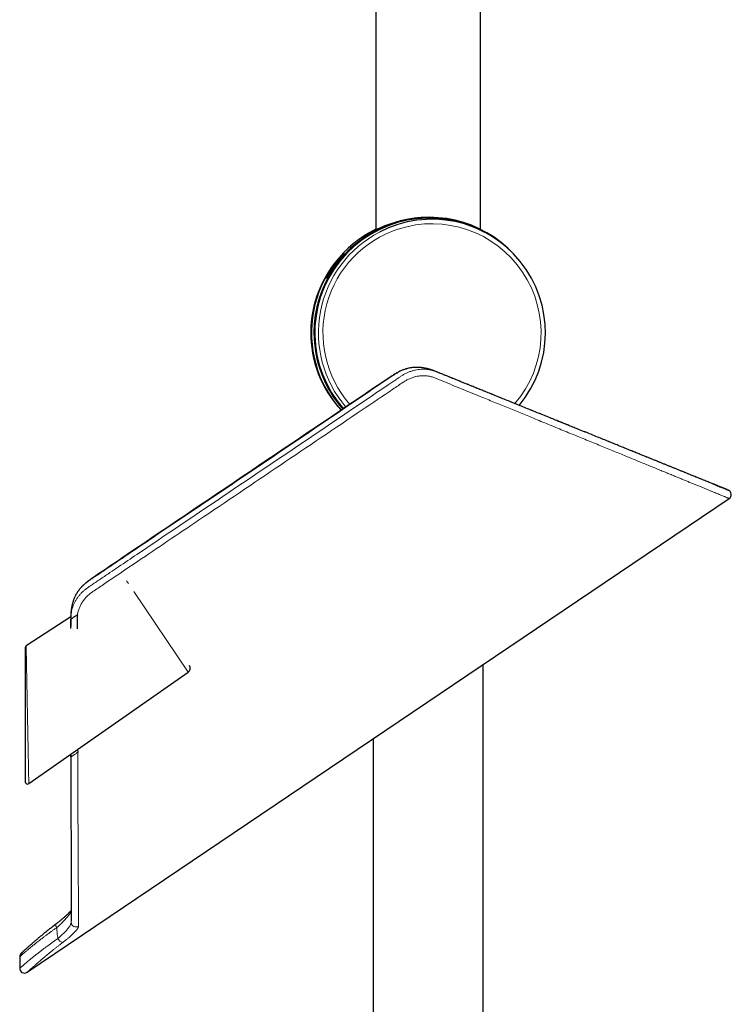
# Model space of a CAD drawing. Header units: millimetres. Extents: x 8 to 2385, y 12 to 2606.
# Tile 80 of 156: x 1533 to 1682, y 1286 to 1492. Entities that reach past the tile are written whole.
import ezdxf

# ---------------------------------------------------------------- set-up
doc = ezdxf.new("R2010")
doc.units = ezdxf.units.MM

msp = doc.modelspace()

# ---------------------------------------------------------------- linework, layer by layer
at = {"color": 7, "linetype": 'Continuous', "lineweight": 30}
for p, q in [((1607.47, 1499.06), (1607.47, 1448.06)), ((1629.37, 1448.21), (1629.37, 1499.06)), ((1618.68, 1450.7), (1618.62, 1450.7)), ((1630.69, 1447.36), (1630.3, 1447.58)), ((1616.58, 1419.31), (1616.51, 1419.31)), ((1534.52, 1292.78), (1681.44, 1391.88)), ((1681.43, 1391.89), (1681.43, 1391.89)), ((1544.16, 1370.47), (1544.14, 1370.41)), ((1543.66, 1367.12), (1534.3, 1361.04)), ((1534.08, 1360.63), (1534.08, 1332.65)), ((1534.86, 1332.24), (1568.2, 1355.58)), ((1629.92, 1021.18), (1629.92, 1357.13)), ((1606.92, 1341.62), (1606.92, 1017.56)), ((1545.08, 1339.4), (1545.09, 1338.79)), ((1543.68, 1338.41), (1543.68, 1337.84)), ((1543.69, 1337.85), (1543.69, 1338.42)), ((1543.72, 1303.46), (1543.72, 1303.45)), ((1532.96, 1296.03), (1532.96, 1293.61))]:
    msp.add_line(p, q, dxfattribs=at)
at = {"color": 252, "linetype": 'Continuous', "lineweight": 0}
for p, q in [((1616.58, 1419.31), (1616.62, 1419.3)), ((1555.72, 1374.09), (1555.31, 1374.69)), ((1568.2, 1355.58), (1556.85, 1372.41)), ((1543.68, 1337.84), (1543.69, 1337.85)), ((1543.72, 1303.45), (1543.72, 1303.22))]:
    msp.add_line(p, q, dxfattribs=at)
at = {"color": 252, "linetype": 'Continuous', "lineweight": 0, "flags": 128}
msp.add_lwpolyline([(1540.59, 1302.91), (1540.55, 1302.87), (1540.53, 1302.81), (1540.51, 1302.74), (1540.51, 1302.66), (1540.53, 1302.56), (1540.55, 1302.46), (1540.59, 1302.35), (1540.65, 1302.23), (1540.71, 1302.12)], dxfattribs=at)
at = {"color": 7, "linetype": 'Continuous', "lineweight": 30}
for centre, radius, start, end in [((1618.68, 1426.56), 24.15, 42.7533, 180.0089), ((1618.71, 1426.55), 24, 61.1429, 221.4086), ((1619.22, 1426.55), 23.76, 320.2955, 117.5268), ((1618.16, 1426.55), 24.15, 116.2803, 222.0927), ((1617.63, 1426.55), 23.76, 136.3693, 222.9624), ((1618.69, 1426.55), 24.15, 179.9994, 221.391), ((1680.88, 1392.71), 1, 303.8391, 67.9148), ((1534.58, 1360.63), 0.5, 123.1032, 180), ((1567.63, 1356.4), 1, 305, 34), ((1534.58, 1332.65), 0.5, 180, 305.0242), ((1533.96, 1296.02), 1, 132.6951, 179.7687), ((1533.96, 1293.61), 1, 179.9153, 304.1255)]:
    msp.add_arc(centre, radius, start, end, dxfattribs=at)
at = {"color": 252, "linetype": 'Continuous', "lineweight": 0}
for centre, radius, start, end in [((1619.24, 1426.55), 22.82, 108.1675, 221.0396), ((1619.24, 1426.55), 22.82, 319.5298, 108.1516), ((1619.23, 1426.55), 23.76, 117.541, 220.7843), ((1544.73, 1303.27), 1, 182.6512, 303.2497), ((1542.22, 1300.38), 1.38, 202.8978, 259.5738)]:
    msp.add_arc(centre, radius, start, end, dxfattribs=at)
at = {"color": 7, "linetype": 'Continuous', "lineweight": 30}
for points, knots in [([(1618.62, 1450.7), (1618.59, 1450.7), (1618.34, 1450.71), (1617.94, 1450.7), (1617.45, 1450.68), (1617.02, 1450.65), (1616.6, 1450.62), (1616.18, 1450.58), (1615.76, 1450.54), (1615.34, 1450.48), (1614.93, 1450.42), (1614.38, 1450.33), (1613.72, 1450.21), (1612.95, 1450.04), (1612.22, 1449.85), (1611.59, 1449.67), (1611.05, 1449.5), (1610.6, 1449.35), (1610.17, 1449.2), (1609.76, 1449.05), (1609.38, 1448.9), (1609.06, 1448.77), (1608.78, 1448.65), (1608.54, 1448.55), (1608.32, 1448.45), (1608.12, 1448.36), (1607.93, 1448.28), (1607.77, 1448.2), (1607.62, 1448.13), (1607.48, 1448.06), (1607.35, 1448), (1607.26, 1447.96), (1607.22, 1447.95), (1607.22, 1447.96), (1607.28, 1447.99), (1607.36, 1448.04), (1607.45, 1448.09), (1607.47, 1448.1)], [0, 0, 0, 0, 0.005658, 0.036602, 0.057585, 0.078568, 0.099699, 0.12083, 0.142117, 0.163405, 0.184837, 0.20627, 0.248915, 0.291827, 0.335017, 0.378462, 0.409266, 0.440243, 0.471308, 0.502543, 0.533869, 0.565282, 0.589395, 0.613614, 0.637878, 0.662338, 0.686849, 0.711562, 0.736331, 0.761221, 0.798766, 0.836529, 0.872143, 0.907949, 0.942459, 0.983365, 1, 1, 1, 1]), ([(1598.7, 1440.55), (1598.76, 1440.64), (1598.89, 1440.82), (1599.09, 1441.08), (1599.28, 1441.34), (1599.48, 1441.59), (1599.68, 1441.84), (1599.88, 1442.07), (1600.07, 1442.29), (1600.27, 1442.51), (1600.43, 1442.69), (1600.56, 1442.83), (1600.66, 1442.94), (1600.77, 1443.05), (1600.85, 1443.13), (1600.89, 1443.16), (1600.88, 1443.15), (1600.84, 1443.09), (1600.77, 1443.01), (1600.69, 1442.93), (1600.61, 1442.84), (1600.53, 1442.74), (1600.42, 1442.62), (1600.3, 1442.48), (1600.16, 1442.31), (1600.01, 1442.13), (1599.85, 1441.94), (1599.69, 1441.75), (1599.53, 1441.54), (1599.36, 1441.32), (1599.18, 1441.09), (1599, 1440.84), (1598.8, 1440.57), (1598.61, 1440.3), (1598.43, 1440.04), (1598.27, 1439.8), (1598.13, 1439.58), (1597.99, 1439.36), (1597.86, 1439.15), (1597.73, 1438.95), (1597.62, 1438.76), (1597.51, 1438.58), (1597.42, 1438.42), (1597.34, 1438.3), (1597.28, 1438.19), (1597.23, 1438.1), (1597.19, 1438.04), (1597.16, 1437.99), (1597.14, 1437.96), (1597.13, 1437.95), (1597.13, 1437.96), (1597.15, 1438.01), (1597.2, 1438.12), (1597.29, 1438.28), (1597.4, 1438.49), (1597.54, 1438.75), (1597.7, 1439.02), (1597.86, 1439.28), (1598.01, 1439.52), (1598.2, 1439.82), (1598.42, 1440.16), (1598.61, 1440.42), (1598.7, 1440.55)], [0, 0, 0, 0, 0.017838, 0.035678, 0.054021, 0.072364, 0.090436, 0.108507, 0.127195, 0.145879, 0.169452, 0.181536, 0.193617, 0.213014, 0.232394, 0.251893, 0.271389, 0.288931, 0.306484, 0.317818, 0.329154, 0.340813, 0.352474, 0.367425, 0.382379, 0.397755, 0.413133, 0.428447, 0.443762, 0.459398, 0.475034, 0.492974, 0.510913, 0.529394, 0.547873, 0.562706, 0.577537, 0.592776, 0.608013, 0.622869, 0.637723, 0.653168, 0.668611, 0.681313, 0.694013, 0.707201, 0.720388, 0.731481, 0.742573, 0.75403, 0.765487, 0.786704, 0.807926, 0.829354, 0.85079, 0.873675, 0.896571, 0.913604, 0.930682, 0.947724, 0.973858, 1, 1, 1, 1]), ([(1616.24, 1419.32), (1616.21, 1419.33), (1616.07, 1419.33), (1615.82, 1419.32), (1615.48, 1419.31), (1615.14, 1419.27), (1614.81, 1419.23), (1614.47, 1419.16), (1614.13, 1419.09), (1613.79, 1419), (1613.47, 1418.89), (1613.15, 1418.78), (1612.85, 1418.66), (1612.54, 1418.51), (1612.22, 1418.36), (1611.9, 1418.18), (1611.56, 1417.98), (1611.21, 1417.76), (1610.85, 1417.52), (1592.27, 1404.98), (1571.5, 1391.01), (1550.65, 1376.91), (1547.99, 1375.12), (1547.52, 1374.8), (1547.2, 1374.57), (1546.91, 1374.35), (1546.63, 1374.11), (1546.35, 1373.86), (1546.09, 1373.6), (1545.84, 1373.34), (1545.61, 1373.07), (1545.39, 1372.79), (1545.18, 1372.51), (1544.99, 1372.23), (1544.81, 1371.93), (1544.65, 1371.63), (1544.5, 1371.33), (1544.36, 1371.02), (1544.24, 1370.73), (1544.18, 1370.54), (1544.15, 1370.46)], [0, 0, 0, 0, 0.00103, 0.004952, 0.008869, 0.012818, 0.016794, 0.020791, 0.024805, 0.028829, 0.032858, 0.036486, 0.04029, 0.044158, 0.04817, 0.052357, 0.056756, 0.061419, 0.066338, 0.071849, 0.82618, 0.920471, 0.930785, 0.935672, 0.939891, 0.943981, 0.948308, 0.952568, 0.956765, 0.960903, 0.96499, 0.969033, 0.973033, 0.976976, 0.980985, 0.984982, 0.988968, 0.992942, 0.996905, 1, 1, 1, 1]), ([(1616.61, 1419.31), (1616.57, 1419.31), (1616.45, 1419.32), (1616.34, 1419.32), (1616.26, 1419.32)], [0, 0, 0, 0, 0.383985, 1, 1, 1, 1]), ([(1681.04, 1393.73), (1681.04, 1393.73), (1681.04, 1393.73), (1681.02, 1393.74), (1680.97, 1393.76), (1680.91, 1393.78), (1680.84, 1393.81), (1680.75, 1393.85), (1680.66, 1393.88), (1680.56, 1393.92), (1680.45, 1393.97), (1680.35, 1394.01), (1680.24, 1394.05), (1680.12, 1394.1), (1680.01, 1394.15), (1679.9, 1394.19), (1679.78, 1394.24), (1679.61, 1394.31), (1679.38, 1394.4), (1679.08, 1394.52), (1678.77, 1394.65), (1678.44, 1394.79), (1678.07, 1394.93), (1677.68, 1395.09), (1677.25, 1395.27), (1676.79, 1395.45), (1676.31, 1395.65), (1675.78, 1395.86), (1675.22, 1396.09), (1674.61, 1396.34), (1673.98, 1396.59), (1673.35, 1396.85), (1672.7, 1397.11), (1672.05, 1397.38), (1671.41, 1397.63), (1670.79, 1397.89), (1670.18, 1398.14), (1669.57, 1398.38), (1668.98, 1398.62), (1668.38, 1398.86), (1667.8, 1399.1), (1667.23, 1399.33), (1666.65, 1399.57), (1666.06, 1399.81), (1665.44, 1400.06), (1664.79, 1400.32), (1664.1, 1400.6), (1663.37, 1400.9), (1662.58, 1401.22), (1661.72, 1401.57), (1660.79, 1401.94), (1659.81, 1402.34), (1658.77, 1402.76), (1657.67, 1403.21), (1656.54, 1403.67), (1655.38, 1404.14), (1654.18, 1404.62), (1652.92, 1405.13), (1651.61, 1405.67), (1650.37, 1406.17), (1649.22, 1406.63), (1648.17, 1407.06), (1647.09, 1407.5), (1645.97, 1407.95), (1644.83, 1408.41), (1643.65, 1408.89), (1642.42, 1409.39), (1641.15, 1409.9), (1639.86, 1410.42), (1638.6, 1410.93), (1637.37, 1411.43), (1636.16, 1411.92), (1634.96, 1412.41), (1633.79, 1412.88), (1632.65, 1413.34), (1631.55, 1413.79), (1630.49, 1414.22), (1629.47, 1414.63), (1628.52, 1415.02), (1627.63, 1415.38), (1626.81, 1415.71), (1626.02, 1416.03), (1625.27, 1416.33), (1624.55, 1416.62), (1623.85, 1416.91), (1623.16, 1417.19), (1622.49, 1417.46), (1621.87, 1417.71), (1621.3, 1417.94), (1620.77, 1418.15), (1620.35, 1418.32), (1620.04, 1418.45), (1619.82, 1418.54), (1619.65, 1418.61), (1619.5, 1418.66), (1619.37, 1418.71), (1619.23, 1418.76), (1619.08, 1418.82), (1618.94, 1418.86), (1618.78, 1418.91), (1618.56, 1418.98), (1618.28, 1419.05), (1617.96, 1419.12), (1617.64, 1419.18), (1617.34, 1419.23), (1617.07, 1419.27), (1616.87, 1419.29), (1616.73, 1419.3), (1616.65, 1419.31), (1616.63, 1419.31)], [0, 0, 0, 0, 0.008165, 0.019605, 0.030596, 0.041134, 0.05122, 0.060851, 0.069515, 0.077773, 0.085625, 0.093068, 0.100103, 0.106728, 0.112943, 0.118914, 0.124961, 0.131093, 0.143381, 0.155996, 0.16775, 0.179778, 0.192082, 0.204664, 0.217526, 0.230433, 0.243615, 0.257074, 0.270704, 0.285119, 0.299163, 0.312832, 0.326124, 0.339037, 0.351569, 0.363032, 0.374152, 0.384927, 0.395354, 0.405432, 0.415158, 0.424531, 0.433585, 0.44287, 0.452575, 0.462516, 0.472865, 0.483625, 0.494798, 0.507328, 0.520344, 0.53385, 0.547846, 0.562337, 0.577325, 0.591914, 0.606949, 0.622432, 0.638365, 0.65475, 0.666731, 0.678944, 0.691389, 0.704067, 0.716979, 0.730124, 0.743412, 0.757694, 0.771557, 0.784999, 0.798018, 0.81061, 0.82317, 0.835271, 0.846911, 0.858089, 0.868803, 0.879052, 0.888834, 0.89739, 0.905553, 0.913321, 0.920695, 0.927674, 0.934257, 0.941257, 0.947746, 0.953724, 0.95919, 0.964222, 0.968867, 0.971044, 0.973145, 0.974964, 0.975893, 0.977043, 0.978404, 0.979567, 0.980789, 0.982029, 0.983461, 0.986475, 0.988993, 0.991422, 0.994415, 0.996642, 0.997921, 0.999447, 1, 1, 1, 1]), ([(1677.9, 1395), (1678.02, 1394.95), (1678.32, 1394.83), (1678.77, 1394.65), (1679.25, 1394.45), (1679.69, 1394.27), (1680.1, 1394.11), (1680.45, 1393.97), (1680.74, 1393.85), (1680.94, 1393.76), (1681.09, 1393.71), (1681.18, 1393.67), (1681.24, 1393.64), (1681.27, 1393.63), (1681.27, 1393.63), (1681.27, 1393.63)], [0, 0, 0, 0, 0.0509, 0.138191, 0.225481, 0.312746, 0.408221, 0.50373, 0.599238, 0.694713, 0.762365, 0.830024, 0.897676, 0.965553, 1, 1, 1, 1]), ([(1544.14, 1370.42), (1544.13, 1370.39), (1544.1, 1370.3), (1544.05, 1370.13), (1543.99, 1369.9), (1543.92, 1369.64), (1543.86, 1369.37), (1543.82, 1369.13), (1543.78, 1368.93), (1543.75, 1368.75), (1543.73, 1368.57), (1543.71, 1368.4), (1543.7, 1368.25), (1543.69, 1368.15), (1543.68, 1368.08), (1543.68, 1367.99), (1543.67, 1367.86), (1543.67, 1367.69), (1543.66, 1367.51), (1543.66, 1367.31), (1543.66, 1367.07), (1543.66, 1366.84), (1543.66, 1366.7), (1543.66, 1366.65)], [0, 0, 0, 0, 0.019654, 0.076062, 0.136975, 0.207189, 0.280701, 0.350553, 0.396402, 0.442342, 0.488613, 0.535306, 0.576989, 0.60144, 0.616546, 0.632134, 0.668243, 0.720108, 0.763472, 0.814038, 0.880768, 0.956186, 1, 1, 1, 1]), ([(1543.66, 1366.64), (1543.66, 1366.16), (1543.66, 1365.65), (1543.66, 1365.14), (1543.66, 1365.11)], [0, 0, 0, 0, 0.944435, 1, 1, 1, 1]), ([(1543.69, 1366.66), (1543.69, 1366.67), (1543.7, 1366.67), (1543.74, 1366.7), (1543.83, 1366.76), (1543.97, 1366.85), (1544.14, 1366.97), (1544.34, 1367.1), (1544.56, 1367.25), (1544.79, 1367.41), (1544.95, 1367.52), (1545.03, 1367.57)], [0, 0, 0, 0, 0.062882, 0.125201, 0.249407, 0.374377, 0.499981, 0.625296, 0.750125, 0.874761, 1, 1, 1, 1]), ([(1543.69, 1364.69), (1543.69, 1364.7), (1543.69, 1365.36), (1543.69, 1366.01), (1543.69, 1366.66)], [0, 0, 0, 0, 0.014092, 1, 1, 1, 1]), ([(1545.03, 1367.57), (1545.01, 1367.41), (1544.97, 1367.12), (1544.96, 1366.64), (1544.97, 1366.15), (1544.97, 1365.63), (1544.97, 1365.14), (1544.97, 1364.82), (1544.97, 1364.66)], [0, 0, 0, 0, 0.162838, 0.300711, 0.488992, 0.668982, 0.836576, 1, 1, 1, 1]), ([(1543.68, 1337.84), (1543.68, 1337.35), (1543.68, 1336.15), (1543.68, 1334.29), (1543.68, 1332.27), (1543.69, 1330.3), (1543.69, 1328.39), (1543.69, 1326.53), (1543.69, 1324.78), (1543.69, 1323.14), (1543.7, 1321.59), (1543.7, 1320.09), (1543.7, 1318.65), (1543.7, 1317.26), (1543.7, 1315.94), (1543.71, 1314.69), (1543.71, 1313.52), (1543.71, 1312.39), (1543.71, 1311.32), (1543.71, 1310.3), (1543.71, 1309.33), (1543.71, 1308.41), (1543.72, 1307.53), (1543.72, 1306.7), (1543.72, 1305.91), (1543.72, 1305.18), (1543.72, 1304.51), (1543.72, 1303.93), (1543.72, 1303.61), (1543.72, 1303.46)], [0, 0, 0, 0, 0.029619, 0.072164, 0.114573, 0.15684, 0.19896, 0.240928, 0.28274, 0.320926, 0.358973, 0.39688, 0.434647, 0.472273, 0.509757, 0.545404, 0.580921, 0.616307, 0.651564, 0.686691, 0.721689, 0.75656, 0.791306, 0.827575, 0.863715, 0.899727, 0.935614, 0.97138, 1, 1, 1, 1]), ([(1543.72, 1305.72), (1543.69, 1305.69), (1543.63, 1305.62), (1543.53, 1305.5), (1543.4, 1305.36), (1543.26, 1305.21), (1543.11, 1305.05), (1542.94, 1304.89), (1542.76, 1304.71), (1542.56, 1304.54), (1542.36, 1304.35), (1542.15, 1304.17), (1541.92, 1303.98), (1541.69, 1303.78), (1541.45, 1303.59), (1541.2, 1303.39), (1540.95, 1303.18), (1540.74, 1303.02), (1540.62, 1302.93), (1540.59, 1302.91)], [0, 0, 0, 0, 0.044082, 0.101544, 0.160521, 0.220851, 0.28237, 0.344909, 0.408185, 0.471822, 0.535465, 0.598916, 0.66222, 0.725429, 0.788602, 0.851803, 0.915082, 0.978313, 1, 1, 1, 1]), ([(1540.59, 1302.91), (1540.54, 1302.87), (1540.37, 1302.74), (1540.08, 1302.52), (1539.73, 1302.24), (1539.39, 1301.97), (1539.05, 1301.71), (1538.72, 1301.44), (1538.4, 1301.18), (1538.09, 1300.93), (1537.79, 1300.68), (1537.49, 1300.44), (1537.2, 1300.19), (1536.92, 1299.96), (1536.65, 1299.73), (1536.39, 1299.51), (1536.14, 1299.29), (1535.89, 1299.09), (1535.66, 1298.89), (1535.44, 1298.69), (1535.22, 1298.51), (1535.02, 1298.33), (1534.83, 1298.16), (1534.65, 1298), (1534.48, 1297.85), (1534.32, 1297.7), (1534.17, 1297.57), (1534.03, 1297.45), (1533.91, 1297.33), (1533.79, 1297.23), (1533.69, 1297.14), (1533.6, 1297.05), (1533.52, 1296.98), (1533.45, 1296.92), (1533.39, 1296.86), (1533.35, 1296.82), (1533.31, 1296.79), (1533.29, 1296.77), (1533.28, 1296.76), (1533.28, 1296.76), (1533.28, 1296.76)], [0, 0, 0, 0, 0.011071, 0.038057, 0.06512, 0.092214, 0.119285, 0.146281, 0.173209, 0.200047, 0.22707, 0.25423, 0.281472, 0.308733, 0.335933, 0.363008, 0.389968, 0.417025, 0.44428, 0.471572, 0.498882, 0.52619, 0.553473, 0.58071, 0.607818, 0.635106, 0.662301, 0.689438, 0.716553, 0.743674, 0.770824, 0.798016, 0.825164, 0.852363, 0.87965, 0.906988, 0.934338, 0.961646, 0.988872, 1, 1, 1, 1]), ([(1540.59, 1302.91), (1540.59, 1302.91), (1540.56, 1302.89), (1540.54, 1302.87), (1540.51, 1302.85)], [0, 0, 0, 0, 0.104299, 1, 1, 1, 1])]:
    msp.add_open_spline(points, degree=3, knots=knots, dxfattribs=at)
at = {"color": 252, "linetype": 'Continuous', "lineweight": 0}
for points, knots in [([(1616.63, 1419.3), (1616.5, 1419.31), (1616.18, 1419.34), (1615.64, 1419.32), (1615.04, 1419.26), (1614.43, 1419.15), (1613.83, 1418.99), (1613.23, 1418.78), (1612.65, 1418.53), (1612.08, 1418.23), (1611.53, 1417.9), (1607.8, 1415.43), (1590.91, 1403.93), (1572.58, 1391.64), (1556.87, 1381.04), (1553.81, 1378.98), (1551.51, 1377.43), (1549.8, 1376.26), (1548.64, 1375.5), (1548.07, 1375.11), (1547.5, 1374.72), (1546.94, 1374.31), (1546.42, 1373.88), (1545.94, 1373.41), (1545.5, 1372.91), (1545.11, 1372.39), (1544.76, 1371.83), (1544.46, 1371.26), (1544.26, 1370.78), (1544.17, 1370.5), (1544.15, 1370.41)], [0, 0, 0, 0, 0.0046, 0.011804, 0.018999, 0.026218, 0.033439, 0.040636, 0.04792, 0.055226, 0.062544, 0.069845, 0.206981, 0.755525, 0.818118, 0.849414, 0.88071, 0.912007, 0.919839, 0.927675, 0.935502, 0.943322, 0.950947, 0.9586, 0.966253, 0.973877, 0.981511, 0.989175, 0.996837, 1, 1, 1, 1]), ([(1543.69, 1366.66), (1543.69, 1366.85), (1543.69, 1367.21), (1543.73, 1367.77), (1543.81, 1368.33), (1543.95, 1368.9), (1544.15, 1369.48), (1544.4, 1370.04), (1544.69, 1370.59), (1545.03, 1371.11), (1545.41, 1371.61), (1545.83, 1372.09), (1546.27, 1372.52), (1546.72, 1372.89), (1547.17, 1373.23), (1547.63, 1373.54), (1548.25, 1373.96), (1549.03, 1374.49), (1550.28, 1375.33), (1551.83, 1376.37), (1554.33, 1378.06), (1570.94, 1389.27), (1589.76, 1401.93), (1607.81, 1414.14), (1611.32, 1416.5), (1612.21, 1417.11), (1612.74, 1417.47), (1613.29, 1417.81), (1613.87, 1418.12), (1614.47, 1418.38), (1615.09, 1418.59), (1615.71, 1418.76), (1616.34, 1418.87), (1616.97, 1418.93), (1617.6, 1418.94), (1618.19, 1418.9), (1618.74, 1418.81), (1619.25, 1418.68), (1619.75, 1418.52), (1620.24, 1418.34), (1621.38, 1417.88), (1623.21, 1417.14), (1625.65, 1416.15), (1628.05, 1415.18), (1630.37, 1414.24), (1632.65, 1413.32), (1634.91, 1412.41), (1637.14, 1411.5), (1639.34, 1410.62), (1641.49, 1409.75), (1643.38, 1408.98), (1645.02, 1408.32), (1646.44, 1407.74), (1647.83, 1407.18), (1649.21, 1406.62), (1650.57, 1406.07), (1651.89, 1405.54), (1653.18, 1405.02), (1654.43, 1404.51), (1655.65, 1404.01), (1656.86, 1403.52), (1658.05, 1403.04), (1659.22, 1402.57), (1660.36, 1402.11), (1661.48, 1401.65), (1662.58, 1401.21), (1663.64, 1400.78), (1664.67, 1400.36), (1665.69, 1399.95), (1666.71, 1399.54), (1667.7, 1399.13), (1668.67, 1398.74), (1669.61, 1398.36), (1670.52, 1397.99), (1671.43, 1397.62), (1672.33, 1397.26), (1673.23, 1396.89), (1674.08, 1396.55), (1674.89, 1396.22), (1675.66, 1395.91), (1676.37, 1395.62), (1677.04, 1395.35), (1677.55, 1395.14), (1677.82, 1395.03), (1677.9, 1395)], [0, 0, 0, 0, 0.003208, 0.006416, 0.009618, 0.012987, 0.016369, 0.019751, 0.023121, 0.026486, 0.029862, 0.033238, 0.036603, 0.039522, 0.042446, 0.045375, 0.048301, 0.054208, 0.060114, 0.071927, 0.083311, 0.107368, 0.385729, 0.438513, 0.448615, 0.451988, 0.455361, 0.45873, 0.462176, 0.465634, 0.469092, 0.472537, 0.475986, 0.479448, 0.482909, 0.486357, 0.489366, 0.492381, 0.495407, 0.498439, 0.501461, 0.516821, 0.532997, 0.54811, 0.563226, 0.578343, 0.593455, 0.608642, 0.623828, 0.638874, 0.653921, 0.664314, 0.674707, 0.685099, 0.695516, 0.705934, 0.716351, 0.72642, 0.736488, 0.746556, 0.75665, 0.766744, 0.776837, 0.786984, 0.797131, 0.807277, 0.817296, 0.827316, 0.837334, 0.847856, 0.858379, 0.868901, 0.879458, 0.890017, 0.900574, 0.912385, 0.924199, 0.936013, 0.947824, 0.959636, 0.971451, 0.983266, 0.995077, 1, 1, 1, 1]), ([(1681.43, 1391.89), (1681.43, 1391.88), (1681.44, 1391.88), (1681.4, 1391.9), (1681.32, 1391.93), (1681.21, 1391.98), (1681.05, 1392.04), (1680.86, 1392.12), (1680.63, 1392.22), (1680.36, 1392.33), (1680.06, 1392.45), (1679.72, 1392.59), (1679.33, 1392.75), (1678.9, 1392.92), (1678.42, 1393.12), (1677.9, 1393.34), (1677.31, 1393.58), (1676.7, 1393.83), (1676.05, 1394.1), (1675.37, 1394.37), (1674.67, 1394.66), (1673.95, 1394.96), (1673.21, 1395.26), (1672.46, 1395.57), (1671.71, 1395.88), (1670.93, 1396.2), (1670.12, 1396.53), (1669.28, 1396.88), (1668.37, 1397.25), (1667.42, 1397.64), (1666.4, 1398.06), (1665.33, 1398.5), (1664.2, 1398.96), (1663.06, 1399.42), (1661.9, 1399.9), (1660.72, 1400.38), (1659.49, 1400.89), (1658.23, 1401.41), (1656.91, 1401.95), (1655.55, 1402.5), (1654.14, 1403.08), (1652.71, 1403.67), (1651.24, 1404.27), (1649.74, 1404.88), (1648.23, 1405.5), (1646.69, 1406.13), (1645.15, 1406.76), (1643.61, 1407.39), (1642.06, 1408.03), (1640.57, 1408.64), (1639.15, 1409.22), (1637.79, 1409.78), (1636.41, 1410.34), (1635.02, 1410.91), (1633.62, 1411.48), (1632.21, 1412.06), (1630.78, 1412.65), (1629.14, 1413.32), (1627.29, 1414.07), (1625.21, 1414.92), (1623.11, 1415.78), (1621.47, 1416.45), (1620.42, 1416.88), (1619.97, 1417.07), (1619.63, 1417.2), (1619.28, 1417.32), (1618.93, 1417.42), (1618.58, 1417.49), (1618.23, 1417.54), (1617.87, 1417.57), (1617.45, 1417.58), (1616.98, 1417.57), (1616.44, 1417.5), (1615.86, 1417.4), (1615.34, 1417.25), (1614.89, 1417.09), (1614.52, 1416.94), (1614.17, 1416.78), (1613.84, 1416.6), (1613.52, 1416.41), (1612.95, 1416.04), (1612.13, 1415.49), (1609.27, 1413.56), (1595.36, 1404.18), (1577.54, 1392.16), (1559.48, 1379.98), (1552.48, 1375.26), (1549.38, 1373.16), (1548.55, 1372.61), (1548.01, 1372.22), (1547.72, 1372.01), (1547.44, 1371.77), (1547.15, 1371.51), (1546.88, 1371.24), (1546.63, 1370.95), (1546.38, 1370.65), (1546.16, 1370.34), (1545.95, 1370.02), (1545.76, 1369.69), (1545.59, 1369.36), (1545.44, 1369.02), (1545.3, 1368.67), (1545.19, 1368.31), (1545.1, 1367.94), (1545.05, 1367.69), (1545.03, 1367.57)], [0, 0, 0, 0, 0.0049808, 0.0139085, 0.0228401, 0.0320306, 0.0412253, 0.0504173, 0.0596134, 0.0686272, 0.0776448, 0.0867173, 0.0957936, 0.1052721, 0.1147549, 0.1246613, 0.1345725, 0.1446484, 0.1542868, 0.1638094, 0.173336, 0.1824771, 0.1916218, 0.2002502, 0.2088815, 0.2172912, 0.2257036, 0.2344452, 0.2431896, 0.2525487, 0.2619112, 0.271732, 0.2815565, 0.2915286, 0.3009953, 0.3106277, 0.3202635, 0.330225, 0.34019, 0.3503912, 0.360596, 0.3709068, 0.3812212, 0.3915507, 0.4018836, 0.412082, 0.4222836, 0.4322257, 0.4421707, 0.4519757, 0.4603871, 0.4688001, 0.4772175, 0.4856365, 0.494061, 0.5024871, 0.5109175, 0.5193495, 0.5312583, 0.5431713, 0.5550884, 0.5670095, 0.570896, 0.5727601, 0.5746238, 0.5764965, 0.5783688, 0.5801359, 0.5819031, 0.5836949, 0.5854867, 0.5879914, 0.5905121, 0.5933946, 0.5963011, 0.5982157, 0.6001371, 0.6018686, 0.6036002, 0.6053489, 0.6070982, 0.6131031, 0.6191089, 0.6551432, 0.8472805, 0.9190363, 0.9590505, 0.9651713, 0.9712922, 0.9728912, 0.9744914, 0.9762787, 0.9780659, 0.9798754, 0.9816848, 0.9835138, 0.9853486, 0.9871367, 0.9889247, 0.990736, 0.9925474, 0.9943799, 0.9962191, 0.9981058, 1, 1, 1, 1]), ([(1543.69, 1366.66), (1543.67, 1366.65), (1543.65, 1366.64), (1543.66, 1366.65), (1543.66, 1366.65)], [0, 0, 0, 0, 0.6448982, 1, 1, 1, 1]), ([(1534.86, 1332.24), (1534.86, 1332.24), (1534.86, 1332.25), (1534.86, 1332.28), (1534.86, 1332.34), (1534.86, 1332.42), (1534.86, 1332.54), (1534.85, 1332.72), (1534.85, 1332.94), (1534.84, 1333.22), (1534.84, 1333.55), (1534.83, 1333.92), (1534.82, 1334.28), (1534.82, 1334.68), (1534.81, 1335.12), (1534.8, 1335.6), (1534.79, 1336.08), (1534.78, 1336.51), (1534.77, 1336.96), (1534.76, 1337.49), (1534.75, 1338.11), (1534.74, 1338.76), (1534.73, 1339.43), (1534.71, 1340.12), (1534.7, 1340.82), (1534.69, 1341.54), (1534.67, 1342.3), (1534.66, 1343.11), (1534.64, 1343.97), (1534.62, 1344.83), (1534.61, 1345.7), (1534.59, 1346.58), (1534.57, 1347.52), (1534.55, 1348.52), (1534.53, 1349.45), (1534.52, 1350.27), (1534.5, 1350.97), (1534.49, 1351.66), (1534.48, 1352.34), (1534.46, 1352.95), (1534.45, 1353.49), (1534.44, 1353.96), (1534.44, 1354.43), (1534.43, 1354.93), (1534.41, 1355.48), (1534.4, 1356.01), (1534.39, 1356.48), (1534.39, 1356.9), (1534.38, 1357.3), (1534.37, 1357.73), (1534.36, 1358.19), (1534.35, 1358.61), (1534.35, 1358.96), (1534.34, 1359.28), (1534.33, 1359.63), (1534.33, 1359.98), (1534.32, 1360.28), (1534.32, 1360.51), (1534.31, 1360.68), (1534.31, 1360.82), (1534.31, 1360.94), (1534.31, 1361.01), (1534.3, 1361.04), (1534.3, 1361.04), (1534.3, 1361.04)], [0, 0, 0, 0, 0.011993, 0.024016, 0.03435, 0.044702, 0.060327, 0.076014, 0.091794, 0.107635, 0.128286, 0.143857, 0.159429, 0.175193, 0.190958, 0.208468, 0.226035, 0.237799, 0.24958, 0.267323, 0.285115, 0.303123, 0.321189, 0.339299, 0.357474, 0.375691, 0.393958, 0.414713, 0.43554, 0.456423, 0.477388, 0.498409, 0.519497, 0.544939, 0.570479, 0.587611, 0.604774, 0.622037, 0.639334, 0.656694, 0.669163, 0.681631, 0.694158, 0.706685, 0.723515, 0.740386, 0.75314, 0.765893, 0.778726, 0.791559, 0.809152, 0.826805, 0.838637, 0.850489, 0.868368, 0.886325, 0.903961, 0.921678, 0.933574, 0.945497, 0.963513, 0.981626, 0.992158, 1, 1, 1, 1]), ([(1543.71, 1337.86), (1543.71, 1337.86), (1543.69, 1337.84), (1543.68, 1337.83), (1543.68, 1337.84), (1543.68, 1337.84)], [0, 0, 0, 0, 0.022019, 0.895206, 1, 1, 1, 1]), ([(1545.09, 1338.79), (1545.04, 1338.75), (1544.94, 1338.69), (1544.76, 1338.57), (1544.54, 1338.42), (1544.32, 1338.27), (1544.12, 1338.13), (1543.95, 1338.02), (1543.82, 1337.93), (1543.72, 1337.87), (1543.7, 1337.85), (1543.69, 1337.85)], [0, 0, 0, 0, 0.0624485, 0.1238159, 0.2467219, 0.3726842, 0.5005762, 0.6272125, 0.7518941, 0.8755074, 1, 1, 1, 1]), ([(1543.72, 1303.22), (1543.72, 1303.37), (1543.72, 1303.66), (1543.72, 1304.15), (1543.72, 1304.67), (1543.72, 1305.23), (1543.72, 1305.83), (1543.72, 1306.47), (1543.72, 1307.14), (1543.72, 1307.8), (1543.72, 1308.42), (1543.72, 1309), (1543.72, 1309.62), (1543.72, 1310.26), (1543.71, 1310.91), (1543.71, 1311.58), (1543.71, 1312.27), (1543.71, 1313.1), (1543.71, 1314.08), (1543.71, 1315.11), (1543.71, 1316.03), (1543.71, 1316.92), (1543.71, 1317.93), (1543.71, 1319.13), (1543.71, 1320.42), (1543.7, 1321.81), (1543.7, 1323.24), (1543.7, 1324.71), (1543.7, 1326.21), (1543.7, 1327.75), (1543.7, 1329.32), (1543.7, 1330.94), (1543.7, 1332.6), (1543.69, 1334.31), (1543.69, 1336.06), (1543.69, 1337.25), (1543.69, 1337.85)], [0, 0, 0, 0, 0.028646, 0.057303, 0.085996, 0.114701, 0.143353, 0.172017, 0.201331, 0.230645, 0.252234, 0.273823, 0.296615, 0.319406, 0.341587, 0.363767, 0.386025, 0.408283, 0.442074, 0.475865, 0.498209, 0.520553, 0.550539, 0.580536, 0.615139, 0.649757, 0.684422, 0.719102, 0.753886, 0.788686, 0.823163, 0.857654, 0.893205, 0.928771, 0.964379, 1, 1, 1, 1]), ([(1545.09, 1338.79), (1545.09, 1338.1), (1545.1, 1336.73), (1545.11, 1334.72), (1545.12, 1332.75), (1545.13, 1330.81), (1545.13, 1328.92), (1545.14, 1327.06), (1545.15, 1325.26), (1545.16, 1323.6), (1545.17, 1322.08), (1545.18, 1320.69), (1545.18, 1319.34), (1545.19, 1318.03), (1545.2, 1316.76), (1545.2, 1315.52), (1545.21, 1314.33), (1545.22, 1313.18), (1545.22, 1312.07), (1545.23, 1310.99), (1545.23, 1309.94), (1545.24, 1308.92), (1545.24, 1307.95), (1545.25, 1307.03), (1545.25, 1306.2), (1545.26, 1305.43), (1545.26, 1304.74), (1545.26, 1304.09), (1545.27, 1303.49), (1545.27, 1302.93), (1545.27, 1302.6), (1545.27, 1302.43)], [0, 0, 0, 0, 0.039068, 0.078146, 0.117223, 0.156291, 0.195684, 0.235087, 0.27449, 0.313882, 0.346605, 0.37934, 0.412077, 0.44481, 0.477533, 0.510262, 0.543003, 0.575747, 0.608486, 0.641214, 0.675491, 0.709782, 0.744077, 0.778367, 0.812643, 0.843798, 0.874956, 0.90611, 0.937405, 0.968705, 1, 1, 1, 1]), ([(1543.72, 1305.47), (1543.69, 1305.41), (1543.61, 1305.28), (1543.45, 1305.04), (1543.24, 1304.76), (1543.02, 1304.47), (1542.77, 1304.17), (1542.49, 1303.85), (1542.19, 1303.52), (1541.85, 1303.18), (1541.5, 1302.83), (1541.12, 1302.48), (1540.85, 1302.24), (1540.71, 1302.12)], [0, 0, 0, 0, 0.055744, 0.146996, 0.238538, 0.329267, 0.420268, 0.512899, 0.609489, 0.706278, 0.803461, 0.901498, 1, 1, 1, 1]), ([(1540.71, 1302.12), (1540.53, 1301.99), (1540.18, 1301.74), (1539.67, 1301.37), (1539.16, 1301.01), (1538.68, 1300.65), (1538.2, 1300.29), (1537.74, 1299.95), (1537.3, 1299.61), (1536.89, 1299.28), (1536.5, 1298.98), (1536.14, 1298.69), (1535.8, 1298.42), (1535.47, 1298.15), (1535.16, 1297.9), (1534.87, 1297.66), (1534.6, 1297.43), (1534.36, 1297.23), (1534.14, 1297.05), (1533.96, 1296.89), (1533.78, 1296.74), (1533.63, 1296.61), (1533.5, 1296.5), (1533.38, 1296.4), (1533.28, 1296.31), (1533.17, 1296.21), (1533.06, 1296.12), (1532.99, 1296.05), (1532.96, 1296.02), (1532.96, 1296.03), (1532.96, 1296.03)], [0, 0, 0, 0, 0.036903, 0.073983, 0.111135, 0.148612, 0.186161, 0.224038, 0.261988, 0.300116, 0.335586, 0.371056, 0.406761, 0.442465, 0.478437, 0.514409, 0.550621, 0.586833, 0.618437, 0.650041, 0.681807, 0.713574, 0.742511, 0.771449, 0.800511, 0.829574, 0.884194, 0.93039, 0.978834, 1, 1, 1, 1]), ([(1540.95, 1299.84), (1540.92, 1300.03), (1540.86, 1300.41), (1540.8, 1300.97), (1540.75, 1301.54), (1540.72, 1301.92), (1540.71, 1302.12)], [0, 0, 0, 0, 0.249527, 0.499245, 0.74953, 1, 1, 1, 1]), ([(1540.95, 1299.84), (1541.08, 1299.96), (1541.36, 1300.2), (1541.74, 1300.55), (1542.11, 1300.9), (1542.44, 1301.23), (1542.74, 1301.55), (1543, 1301.86), (1543.23, 1302.15), (1543.42, 1302.42), (1543.55, 1302.66), (1543.65, 1302.87), (1543.71, 1303.06), (1543.72, 1303.17), (1543.72, 1303.22)], [0, 0, 0, 0, 0.084801, 0.170206, 0.257487, 0.345406, 0.430203, 0.515577, 0.60279, 0.69065, 0.767021, 0.844148, 0.921266, 1, 1, 1, 1]), ([(1545.27, 1302.43), (1545.27, 1302.38), (1545.26, 1302.28), (1545.18, 1302.1), (1545.07, 1301.9), (1544.9, 1301.67), (1544.7, 1301.42), (1544.46, 1301.16), (1544.18, 1300.88), (1543.86, 1300.58), (1543.5, 1300.26), (1543.09, 1299.92), (1542.66, 1299.56), (1542.28, 1299.26), (1542.04, 1299.08), (1541.97, 1299.02)], [0, 0, 0, 0, 0.078503, 0.157305, 0.236142, 0.314691, 0.392967, 0.471494, 0.550027, 0.628313, 0.711217, 0.794415, 0.877608, 0.960506, 1, 1, 1, 1]), ([(1532.96, 1293.61), (1532.96, 1293.62), (1532.97, 1293.62), (1533.01, 1293.66), (1533.06, 1293.7), (1533.12, 1293.76), (1533.21, 1293.83), (1533.3, 1293.91), (1533.4, 1294), (1533.52, 1294.1), (1533.7, 1294.25), (1533.93, 1294.45), (1534.24, 1294.71), (1534.58, 1295), (1534.96, 1295.31), (1535.37, 1295.65), (1535.81, 1296.01), (1536.27, 1296.37), (1536.74, 1296.74), (1537.2, 1297.1), (1537.67, 1297.46), (1538.13, 1297.81), (1538.63, 1298.18), (1539.16, 1298.58), (1539.74, 1298.99), (1540.33, 1299.41), (1540.74, 1299.7), (1540.95, 1299.84)], [0, 0, 0, 0, 0.047751, 0.079048, 0.110345, 0.141804, 0.173264, 0.201924, 0.230585, 0.25937, 0.288155, 0.342257, 0.390973, 0.439843, 0.488885, 0.538083, 0.585835, 0.633733, 0.676256, 0.718884, 0.757245, 0.795685, 0.833146, 0.874695, 0.916347, 0.958119, 1, 1, 1, 1]), ([(1541.97, 1299.02), (1541.8, 1298.9), (1541.47, 1298.64), (1540.99, 1298.27), (1540.52, 1297.9), (1540.06, 1297.53), (1539.61, 1297.18), (1539.18, 1296.82), (1538.76, 1296.48), (1538.34, 1296.13), (1537.94, 1295.79), (1537.54, 1295.45), (1537.16, 1295.13), (1536.83, 1294.84), (1536.53, 1294.59), (1536.29, 1294.37), (1536.06, 1294.17), (1535.85, 1293.99), (1535.66, 1293.82), (1535.45, 1293.63), (1535.22, 1293.42), (1535.01, 1293.23), (1534.83, 1293.07), (1534.7, 1292.95), (1534.59, 1292.85), (1534.53, 1292.8), (1534.51, 1292.78), (1534.52, 1292.78), (1534.52, 1292.78)], [0, 0, 0, 0, 0.036138, 0.072348, 0.108865, 0.145454, 0.182463, 0.219546, 0.256944, 0.294416, 0.335211, 0.376124, 0.417132, 0.458258, 0.492116, 0.526027, 0.556776, 0.587525, 0.61843, 0.649335, 0.70014, 0.751119, 0.798537, 0.846097, 0.896327, 0.946725, 0.99523, 1, 1, 1, 1])]:
    msp.add_open_spline(points, degree=3, knots=knots, dxfattribs=at)

doc.saveas('drawing.dxf')
